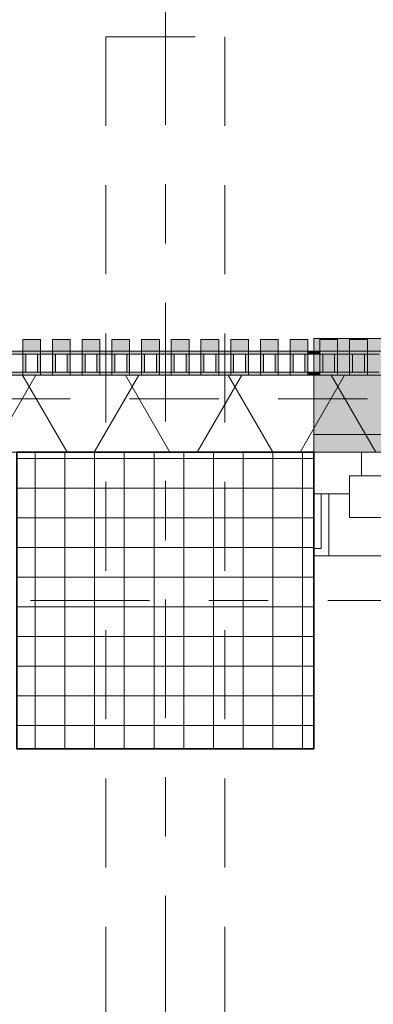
# Model space of a CAD drawing. Header units: metres. Extents: x -167 to 233, y -155 to 122.
# Tile 71 of 176: x 42.506 to 43.101, y 42.909 to 44.569. Entities that reach past the tile are written whole.
import ezdxf
from ezdxf.enums import TextEntityAlignment as Align

# ---------------------------------------------------------------- set-up
doc = ezdxf.new("R2010")
doc.units = ezdxf.units.M
doc.header["$MEASUREMENT"] = 0
for name, pattern in [('Achse', [0.4, 0.2, -0.1, 0, -0.1]), ('Raster', [0.4, 0.2, -0.1, 0, -0.1]), ('Strichlinie eng', [0.23, 0.15, -0.08]), ('Untersicht', [0.2, 0.15, -0.05])]:
    doc.linetypes.add(name, pattern=pattern)
for name, color, linetype in [('09 Schraffuren', 7, 'Continuous'), ('10 Stütze', 7, 'Continuous'), ('10 Wand außen', 7, 'Continuous'), ('20 Decke', 7, 'Continuous'), ('20 Träger', 7, 'Continuous'), ('50 Sanitäreinrichtung', 7, 'Continuous'), ('90 Achsraster', 7, 'Continuous'), ('94 Genehmigungsplanung Bemaßung', 7, 'Continuous')]:
    doc.layers.add(name, color=color, linetype=linetype)
doc.styles.add('ERSTELLTER_STIL_1', font='arial.ttf')
doc.styles.add('ERSTELLTER_STIL_2', font='arial.ttf')
doc.dimstyles.new('ERSTELLTER_STIL__1', dxfattribs={"dimtxt": 0.25, "dimasz": 0.19, "dimexe": 0.18, "dimexo": 0.1, "dimgap": 0, "dimtad": 1, "dimtih": 1, "dimtoh": 1, "dimzin": 0, "dimdsep": 46, "dimtxsty": 'ERSTELLTER_STIL_1', "dimblk": 'ARROWHEAD_6', "dimblk1": 'ARROWHEAD_6', "dimblk2": 'ARROWHEAD_6', "dimcen": 0.09, "dimclrd": 7, "dimclre": 7, "dimclrt": 7, "dimazin": 0, "dimtfac": 1, "dimtdec": 4, "dimtmove": 0, "dimatfit": 3, "dimfxl": 1, "dimtolj": 1, "dimtzin": 0, "dimarcsym": 0})
pattern_1 = [(0, (27236.132094, 33357.27905), (0, 0.075), [0, -0.075])]

# ---------------------------------------------------------------- blocks, each defined once
blk = doc.blocks.new('Rechteck Raster Kassetten Fassade - ACB')
at = {"layer": '50 Sanitäreinrichtung', "linetype": 'Continuous', "lineweight": 0, "true_color": 0x9e9e9e}
for points in [[(4.79, 0.17), (4.79, 0.19), (4.76, 0.19), (4.76, 0.17)], [(4.84, 0.17), (4.84, 0.19), (4.81, 0.19), (4.81, 0.17)], [(4.89, 0.17), (4.89, 0.19), (4.86, 0.19), (4.86, 0.17)], [(4.94, 0.17), (4.94, 0.19), (4.91, 0.19), (4.91, 0.17)], [(4.99, 0.17), (4.99, 0.19), (4.96, 0.19), (4.96, 0.17)], [(5.04, 0.17), (5.04, 0.19), (5.01, 0.19), (5.01, 0.17)], [(5.09, 0.17), (5.09, 0.19), (5.06, 0.19), (5.06, 0.17)], [(5.14, 0.17), (5.14, 0.19), (5.11, 0.19), (5.11, 0.17)], [(5.19, 0.17), (5.19, 0.19), (5.16, 0.19), (5.16, 0.17)], [(5.24, 0.17), (5.24, 0.19), (5.21, 0.19), (5.21, 0.17)], [(5.29, 0.17), (5.29, 0.19), (5.26, 0.19), (5.26, 0.17)], [(5.34, 0.17), (5.34, 0.19), (5.31, 0.19), (5.31, 0.17)], [(4.71, 0.13), (4.76, 0.13), (4.76, 0.135), (4.715, 0.135), (4.715, 0.165), (4.76, 0.165), (4.76, 0.17), (4.71, 0.17)], [(4.76, 0.13), (4.81, 0.13), (4.81, 0.135), (4.765, 0.135), (4.765, 0.165), (4.81, 0.165), (4.81, 0.17), (4.76, 0.17)], [(4.81, 0.13), (4.86, 0.13), (4.86, 0.135), (4.815, 0.135), (4.815, 0.165), (4.86, 0.165), (4.86, 0.17), (4.81, 0.17)], [(4.86, 0.13), (4.91, 0.13), (4.91, 0.135), (4.865, 0.135), (4.865, 0.165), (4.91, 0.165), (4.91, 0.17), (4.86, 0.17)], [(4.91, 0.13), (4.96, 0.13), (4.96, 0.135), (4.915, 0.135), (4.915, 0.165), (4.96, 0.165), (4.96, 0.17), (4.91, 0.17)], [(4.96, 0.13), (5.01, 0.13), (5.01, 0.135), (4.965, 0.135), (4.965, 0.165), (5.01, 0.165), (5.01, 0.17), (4.96, 0.17)], [(5.01, 0.13), (5.06, 0.13), (5.06, 0.135), (5.015, 0.135), (5.015, 0.165), (5.06, 0.165), (5.06, 0.17), (5.01, 0.17)], [(5.06, 0.13), (5.11, 0.13), (5.11, 0.135), (5.065, 0.135), (5.065, 0.165), (5.11, 0.165), (5.11, 0.17), (5.06, 0.17)], [(5.11, 0.13), (5.16, 0.13), (5.16, 0.135), (5.115, 0.135), (5.115, 0.165), (5.16, 0.165), (5.16, 0.17), (5.11, 0.17)], [(5.26, 0.17), (5.24, 0.17), (5.24, 0.165), (5.26, 0.165)], [(5.26, 0.13), (5.31, 0.13), (5.31, 0.135), (5.265, 0.135), (5.265, 0.165), (5.31, 0.165), (5.31, 0.17), (5.26, 0.17)], [(5.31, 0.13), (5.36, 0.13), (5.36, 0.135), (5.315, 0.135), (5.315, 0.165), (5.36, 0.165), (5.36, 0.17), (5.31, 0.17)], [(4.785, 0.165), (4.785, 0.135), (4.79, 0.135), (4.79, 0.165)], [(4.835, 0.165), (4.835, 0.135), (4.84, 0.135), (4.84, 0.165)], [(4.885, 0.165), (4.885, 0.135), (4.89, 0.135), (4.89, 0.165)], [(4.935, 0.165), (4.935, 0.135), (4.94, 0.135), (4.94, 0.165)], [(4.985, 0.165), (4.985, 0.135), (4.99, 0.135), (4.99, 0.165)], [(5.035, 0.165), (5.035, 0.135), (5.04, 0.135), (5.04, 0.165)], [(5.085, 0.165), (5.085, 0.135), (5.09, 0.135), (5.09, 0.165)], [(5.135, 0.165), (5.135, 0.135), (5.14, 0.135), (5.14, 0.165)], [(5.185, 0.165), (5.185, 0.135), (5.19, 0.135), (5.19, 0.165)], [(5.215, 0.165), (5.21, 0.165), (5.21, 0.135), (5.215, 0.135)], [(5.285, 0.165), (5.285, 0.135), (5.29, 0.135), (5.29, 0.165)], [(5.335, 0.165), (5.335, 0.135), (5.34, 0.135), (5.34, 0.165)], [(5.24, 0.135), (5.24, 0.13), (5.26, 0.13), (5.26, 0.135)]]:
    blk.add_hatch(color=253, dxfattribs=at).paths.add_polyline_path(points)
h = blk.add_hatch(color=253, dxfattribs=at)
h.paths.add_polyline_path([(5.24, 0.13), (5.24, 0.17), (5.16, 0.17), (5.16, 0.13)])
h.paths.add_polyline_path([(5.165, 0.165), (5.235, 0.165), (5.235, 0.135), (5.165, 0.135)], flags=0)
at = {"layer": '50 Sanitäreinrichtung', "linetype": 'Continuous', "lineweight": 18}
h = blk.add_hatch(dxfattribs=at)
h.set_pattern_fill('Dämmung__weich_0001', color=8, style=0, pattern_type=2)
h.set_pattern_definition([(60, (0, 0), (-0.1299038, 0.075), []), (120, (0, 0), (0.1299038, 0.075), [])])
h.paths.add_polyline_path([(0, 0), (20.25, 0), (20.38, 0.13), (0, 0.13)])
at = {"layer": '50 Sanitäreinrichtung', "color": 251, "linetype": 'Continuous', "lineweight": 18, "true_color": 0x5f5f5f}
for p, q in [((4.79, 0.19), (4.76, 0.19)), ((4.76, 0.19), (4.76, 0.17)), ((4.79, 0.19), (4.76, 0.19)), ((4.76, 0.19), (4.76, 0.17)), ((4.79, 0.19), (4.79, 0.17)), ((4.79, 0.19), (4.79, 0.17)), ((4.84, 0.19), (4.81, 0.19)), ((4.81, 0.19), (4.81, 0.17)), ((4.84, 0.19), (4.81, 0.19)), ((4.81, 0.19), (4.81, 0.17)), ((4.84, 0.19), (4.84, 0.17)), ((4.84, 0.19), (4.84, 0.17)), ((4.89, 0.19), (4.86, 0.19)), ((4.86, 0.19), (4.86, 0.17)), ((4.89, 0.19), (4.86, 0.19)), ((4.86, 0.19), (4.86, 0.17)), ((4.89, 0.19), (4.89, 0.17)), ((4.89, 0.19), (4.89, 0.17)), ((4.94, 0.19), (4.91, 0.19)), ((4.91, 0.19), (4.91, 0.17)), ((4.94, 0.19), (4.91, 0.19)), ((4.91, 0.19), (4.91, 0.17)), ((4.94, 0.19), (4.94, 0.17)), ((4.94, 0.19), (4.94, 0.17)), ((4.99, 0.19), (4.96, 0.19)), ((4.96, 0.19), (4.96, 0.17)), ((4.99, 0.19), (4.96, 0.19)), ((4.96, 0.19), (4.96, 0.17)), ((4.99, 0.19), (4.99, 0.17)), ((4.99, 0.19), (4.99, 0.17)), ((5.04, 0.19), (5.01, 0.19)), ((5.01, 0.19), (5.01, 0.17)), ((5.04, 0.19), (5.01, 0.19)), ((5.01, 0.19), (5.01, 0.17)), ((5.04, 0.19), (5.04, 0.17)), ((5.04, 0.19), (5.04, 0.17)), ((5.09, 0.19), (5.06, 0.19)), ((5.06, 0.19), (5.06, 0.17)), ((5.09, 0.19), (5.06, 0.19)), ((5.06, 0.19), (5.06, 0.17)), ((5.09, 0.19), (5.09, 0.17)), ((5.09, 0.19), (5.09, 0.17)), ((5.14, 0.19), (5.11, 0.19)), ((5.11, 0.19), (5.11, 0.17)), ((5.14, 0.19), (5.11, 0.19)), ((5.11, 0.19), (5.11, 0.17)), ((5.14, 0.19), (5.14, 0.17)), ((5.14, 0.19), (5.14, 0.17)), ((5.19, 0.19), (5.16, 0.19)), ((5.16, 0.19), (5.16, 0.17)), ((5.19, 0.19), (5.16, 0.19)), ((5.16, 0.19), (5.16, 0.17)), ((5.19, 0.19), (5.19, 0.17)), ((5.19, 0.19), (5.19, 0.17)), ((5.24, 0.19), (5.21, 0.19)), ((5.21, 0.19), (5.21, 0.17)), ((5.24, 0.19), (5.21, 0.19)), ((5.21, 0.19), (5.21, 0.17)), ((5.24, 0.19), (5.24, 0.17)), ((5.24, 0.19), (5.24, 0.17)), ((5.29, 0.19), (5.26, 0.19)), ((5.26, 0.19), (5.26, 0.17)), ((5.29, 0.19), (5.26, 0.19)), ((5.26, 0.19), (5.26, 0.17)), ((5.29, 0.19), (5.29, 0.17)), ((5.29, 0.19), (5.29, 0.17)), ((5.34, 0.19), (5.31, 0.19)), ((5.31, 0.19), (5.31, 0.17)), ((5.34, 0.19), (5.31, 0.19)), ((5.31, 0.19), (5.31, 0.17)), ((5.34, 0.19), (5.34, 0.17)), ((5.34, 0.19), (5.34, 0.17)), ((4.79, 0.17), (4.71, 0.17)), ((4.79, 0.17), (4.71, 0.17)), ((4.84, 0.17), (4.76, 0.17)), ((4.76, 0.17), (4.76, 0.165)), ((4.84, 0.17), (4.76, 0.17)), ((4.76, 0.17), (4.76, 0.165)), ((4.79, 0.17), (4.76, 0.17)), ((4.79, 0.17), (4.76, 0.17)), ((4.79, 0.17), (4.79, 0.165)), ((4.79, 0.17), (4.79, 0.165)), ((4.89, 0.17), (4.81, 0.17)), ((4.81, 0.17), (4.81, 0.165)), ((4.89, 0.17), (4.81, 0.17)), ((4.81, 0.17), (4.81, 0.165)), ((4.84, 0.17), (4.81, 0.17)), ((4.84, 0.17), (4.81, 0.17)), ((4.84, 0.17), (4.84, 0.165)), ((4.84, 0.17), (4.84, 0.165)), ((4.94, 0.17), (4.86, 0.17)), ((4.86, 0.17), (4.86, 0.165)), ((4.94, 0.17), (4.86, 0.17)), ((4.86, 0.17), (4.86, 0.165)), ((4.89, 0.17), (4.86, 0.17)), ((4.89, 0.17), (4.86, 0.17)), ((4.89, 0.17), (4.89, 0.165)), ((4.89, 0.17), (4.89, 0.165)), ((4.99, 0.17), (4.91, 0.17)), ((4.91, 0.17), (4.91, 0.165)), ((4.99, 0.17), (4.91, 0.17)), ((4.91, 0.17), (4.91, 0.165)), ((4.94, 0.17), (4.91, 0.17)), ((4.94, 0.17), (4.91, 0.17)), ((4.94, 0.17), (4.94, 0.165)), ((4.94, 0.17), (4.94, 0.165)), ((5.04, 0.17), (4.96, 0.17)), ((4.96, 0.17), (4.96, 0.165)), ((5.04, 0.17), (4.96, 0.17)), ((4.96, 0.17), (4.96, 0.165)), ((4.99, 0.17), (4.96, 0.17)), ((4.99, 0.17), (4.96, 0.17)), ((4.99, 0.17), (4.99, 0.165)), ((4.99, 0.17), (4.99, 0.165)), ((5.09, 0.17), (5.01, 0.17)), ((5.01, 0.17), (5.01, 0.165)), ((5.09, 0.17), (5.01, 0.17)), ((5.01, 0.17), (5.01, 0.165)), ((5.04, 0.17), (5.01, 0.17)), ((5.04, 0.17), (5.01, 0.17)), ((5.04, 0.17), (5.04, 0.165)), ((5.04, 0.17), (5.04, 0.165)), ((5.14, 0.17), (5.06, 0.17)), ((5.06, 0.17), (5.06, 0.165)), ((5.14, 0.17), (5.06, 0.17)), ((5.06, 0.17), (5.06, 0.165)), ((5.09, 0.17), (5.06, 0.17)), ((5.09, 0.17), (5.06, 0.17)), ((5.09, 0.17), (5.09, 0.165)), ((5.09, 0.17), (5.09, 0.165)), ((5.19, 0.17), (5.11, 0.17)), ((5.11, 0.17), (5.11, 0.165)), ((5.19, 0.17), (5.11, 0.17)), ((5.11, 0.17), (5.11, 0.165)), ((5.14, 0.17), (5.11, 0.17)), ((5.14, 0.17), (5.11, 0.17)), ((5.14, 0.17), (5.14, 0.165)), ((5.14, 0.17), (5.14, 0.165)), ((5.24, 0.17), (5.16, 0.17)), ((5.16, 0.17), (5.16, 0.165)), ((5.24, 0.17), (5.16, 0.17)), ((5.16, 0.17), (5.16, 0.165)), ((5.19, 0.17), (5.16, 0.17)), ((5.19, 0.17), (5.16, 0.17)), ((5.19, 0.17), (5.19, 0.165)), ((5.19, 0.17), (5.19, 0.165)), ((5.29, 0.17), (5.21, 0.17)), ((5.21, 0.17), (5.21, 0.165)), ((5.29, 0.17), (5.21, 0.17)), ((5.21, 0.17), (5.21, 0.165)), ((5.24, 0.17), (5.21, 0.17)), ((5.24, 0.17), (5.21, 0.17)), ((5.24, 0.17), (5.24, 0.165)), ((5.24, 0.17), (5.24, 0.165)), ((5.34, 0.17), (5.26, 0.17)), ((5.26, 0.17), (5.26, 0.165)), ((5.34, 0.17), (5.26, 0.17)), ((5.26, 0.17), (5.26, 0.165)), ((5.29, 0.17), (5.26, 0.17)), ((5.29, 0.17), (5.26, 0.17)), ((5.29, 0.17), (5.29, 0.165)), ((5.29, 0.17), (5.29, 0.165)), ((5.39, 0.17), (5.31, 0.17)), ((5.31, 0.17), (5.31, 0.165)), ((5.39, 0.17), (5.31, 0.17)), ((5.31, 0.17), (5.31, 0.165)), ((5.34, 0.17), (5.31, 0.17)), ((5.34, 0.17), (5.31, 0.17)), ((5.34, 0.17), (5.34, 0.165)), ((5.34, 0.17), (5.34, 0.165)), ((4.76, 0.165), (4.74, 0.165)), ((4.76, 0.165), (4.74, 0.165)), ((4.765, 0.165), (4.76, 0.165)), ((4.76, 0.165), (4.76, 0.135)), ((4.765, 0.165), (4.76, 0.165)), ((4.76, 0.165), (4.76, 0.135)), ((4.785, 0.165), (4.765, 0.165)), ((4.765, 0.165), (4.765, 0.135)), ((4.785, 0.165), (4.765, 0.165)), ((4.785, 0.165), (4.765, 0.165)), ((4.765, 0.165), (4.765, 0.135)), ((4.785, 0.165), (4.765, 0.165)), ((4.785, 0.165), (4.785, 0.135)), ((4.79, 0.165), (4.785, 0.165)), ((4.785, 0.165), (4.785, 0.135)), ((4.79, 0.165), (4.785, 0.165)), ((4.79, 0.165), (4.79, 0.135)), ((4.81, 0.165), (4.79, 0.165)), ((4.79, 0.165), (4.79, 0.135)), ((4.81, 0.165), (4.79, 0.165)), ((4.815, 0.165), (4.81, 0.165)), ((4.81, 0.165), (4.81, 0.135)), ((4.815, 0.165), (4.81, 0.165)), ((4.81, 0.165), (4.81, 0.135)), ((4.835, 0.165), (4.815, 0.165)), ((4.815, 0.165), (4.815, 0.135)), ((4.835, 0.165), (4.815, 0.165)), ((4.835, 0.165), (4.815, 0.165)), ((4.815, 0.165), (4.815, 0.135)), ((4.835, 0.165), (4.815, 0.165)), ((4.835, 0.165), (4.835, 0.135)), ((4.84, 0.165), (4.835, 0.165)), ((4.835, 0.165), (4.835, 0.135)), ((4.84, 0.165), (4.835, 0.165)), ((4.84, 0.165), (4.84, 0.135)), ((4.86, 0.165), (4.84, 0.165)), ((4.84, 0.165), (4.84, 0.135)), ((4.86, 0.165), (4.84, 0.165)), ((4.865, 0.165), (4.86, 0.165)), ((4.86, 0.165), (4.86, 0.135)), ((4.865, 0.165), (4.86, 0.165)), ((4.86, 0.165), (4.86, 0.135)), ((4.885, 0.165), (4.865, 0.165)), ((4.865, 0.165), (4.865, 0.135)), ((4.885, 0.165), (4.865, 0.165)), ((4.885, 0.165), (4.865, 0.165)), ((4.865, 0.165), (4.865, 0.135)), ((4.885, 0.165), (4.865, 0.165)), ((4.885, 0.165), (4.885, 0.135)), ((4.89, 0.165), (4.885, 0.165)), ((4.885, 0.165), (4.885, 0.135)), ((4.89, 0.165), (4.885, 0.165)), ((4.89, 0.165), (4.89, 0.135)), ((4.91, 0.165), (4.89, 0.165)), ((4.89, 0.165), (4.89, 0.135)), ((4.91, 0.165), (4.89, 0.165)), ((4.915, 0.165), (4.91, 0.165)), ((4.91, 0.165), (4.91, 0.135)), ((4.915, 0.165), (4.91, 0.165)), ((4.91, 0.165), (4.91, 0.135)), ((4.935, 0.165), (4.915, 0.165)), ((4.915, 0.165), (4.915, 0.135)), ((4.935, 0.165), (4.915, 0.165)), ((4.935, 0.165), (4.915, 0.165)), ((4.915, 0.165), (4.915, 0.135)), ((4.935, 0.165), (4.915, 0.165)), ((4.935, 0.165), (4.935, 0.135)), ((4.94, 0.165), (4.935, 0.165)), ((4.935, 0.165), (4.935, 0.135)), ((4.94, 0.165), (4.935, 0.165)), ((4.94, 0.165), (4.94, 0.135)), ((4.96, 0.165), (4.94, 0.165)), ((4.94, 0.165), (4.94, 0.135)), ((4.96, 0.165), (4.94, 0.165)), ((4.965, 0.165), (4.96, 0.165)), ((4.96, 0.165), (4.96, 0.135)), ((4.965, 0.165), (4.96, 0.165)), ((4.96, 0.165), (4.96, 0.135)), ((4.985, 0.165), (4.965, 0.165)), ((4.965, 0.165), (4.965, 0.135)), ((4.985, 0.165), (4.965, 0.165)), ((4.985, 0.165), (4.965, 0.165)), ((4.965, 0.165), (4.965, 0.135)), ((4.985, 0.165), (4.965, 0.165)), ((4.985, 0.165), (4.985, 0.135)), ((4.99, 0.165), (4.985, 0.165)), ((4.985, 0.165), (4.985, 0.135)), ((4.99, 0.165), (4.985, 0.165)), ((4.99, 0.165), (4.99, 0.135)), ((5.01, 0.165), (4.99, 0.165)), ((4.99, 0.165), (4.99, 0.135)), ((5.01, 0.165), (4.99, 0.165)), ((5.015, 0.165), (5.01, 0.165)), ((5.01, 0.165), (5.01, 0.135)), ((5.015, 0.165), (5.01, 0.165)), ((5.01, 0.165), (5.01, 0.135)), ((5.035, 0.165), (5.015, 0.165)), ((5.015, 0.165), (5.015, 0.135)), ((5.035, 0.165), (5.015, 0.165)), ((5.035, 0.165), (5.015, 0.165)), ((5.015, 0.165), (5.015, 0.135)), ((5.035, 0.165), (5.015, 0.165)), ((5.035, 0.165), (5.035, 0.135)), ((5.04, 0.165), (5.035, 0.165)), ((5.035, 0.165), (5.035, 0.135)), ((5.04, 0.165), (5.035, 0.165)), ((5.04, 0.165), (5.04, 0.135)), ((5.06, 0.165), (5.04, 0.165)), ((5.04, 0.165), (5.04, 0.135)), ((5.06, 0.165), (5.04, 0.165)), ((5.065, 0.165), (5.06, 0.165)), ((5.06, 0.165), (5.06, 0.135)), ((5.065, 0.165), (5.06, 0.165)), ((5.06, 0.165), (5.06, 0.135)), ((5.085, 0.165), (5.065, 0.165)), ((5.065, 0.165), (5.065, 0.135)), ((5.085, 0.165), (5.065, 0.165)), ((5.085, 0.165), (5.065, 0.165)), ((5.065, 0.165), (5.065, 0.135)), ((5.085, 0.165), (5.065, 0.165)), ((5.085, 0.165), (5.085, 0.135)), ((5.09, 0.165), (5.085, 0.165)), ((5.085, 0.165), (5.085, 0.135)), ((5.09, 0.165), (5.085, 0.165)), ((5.09, 0.165), (5.09, 0.135)), ((5.11, 0.165), (5.09, 0.165)), ((5.09, 0.165), (5.09, 0.135)), ((5.11, 0.165), (5.09, 0.165)), ((5.115, 0.165), (5.11, 0.165)), ((5.11, 0.165), (5.11, 0.135)), ((5.115, 0.165), (5.11, 0.165)), ((5.11, 0.165), (5.11, 0.135)), ((5.135, 0.165), (5.115, 0.165)), ((5.115, 0.165), (5.115, 0.135)), ((5.135, 0.165), (5.115, 0.165)), ((5.135, 0.165), (5.115, 0.165)), ((5.115, 0.165), (5.115, 0.135)), ((5.135, 0.165), (5.115, 0.165)), ((5.135, 0.165), (5.135, 0.135)), ((5.14, 0.165), (5.135, 0.165)), ((5.135, 0.165), (5.135, 0.135)), ((5.14, 0.165), (5.135, 0.165)), ((5.14, 0.165), (5.14, 0.135)), ((5.16, 0.165), (5.14, 0.165)), ((5.14, 0.165), (5.14, 0.135)), ((5.16, 0.165), (5.14, 0.165)), ((5.165, 0.165), (5.16, 0.165)), ((5.16, 0.165), (5.16, 0.135)), ((5.165, 0.165), (5.16, 0.165)), ((5.16, 0.165), (5.16, 0.135)), ((5.185, 0.165), (5.165, 0.165)), ((5.165, 0.165), (5.165, 0.135)), ((5.185, 0.165), (5.165, 0.165)), ((5.185, 0.165), (5.165, 0.165)), ((5.165, 0.165), (5.165, 0.135)), ((5.185, 0.165), (5.165, 0.165)), ((5.185, 0.165), (5.185, 0.135)), ((5.19, 0.165), (5.185, 0.165)), ((5.185, 0.165), (5.185, 0.135)), ((5.19, 0.165), (5.185, 0.165)), ((5.19, 0.165), (5.19, 0.135)), ((5.21, 0.165), (5.19, 0.165)), ((5.19, 0.165), (5.19, 0.135)), ((5.21, 0.165), (5.19, 0.165)), ((5.21, 0.165), (5.21, 0.135)), ((5.215, 0.165), (5.21, 0.165)), ((5.21, 0.165), (5.21, 0.135)), ((5.215, 0.165), (5.21, 0.165)), ((5.215, 0.165), (5.215, 0.135)), ((5.235, 0.165), (5.215, 0.165)), ((5.235, 0.165), (5.215, 0.165)), ((5.215, 0.165), (5.215, 0.135)), ((5.235, 0.165), (5.215, 0.165)), ((5.235, 0.165), (5.215, 0.165)), ((5.24, 0.165), (5.235, 0.165)), ((5.235, 0.165), (5.235, 0.135)), ((5.24, 0.165), (5.235, 0.165)), ((5.235, 0.165), (5.235, 0.135)), ((5.26, 0.165), (5.24, 0.165)), ((5.24, 0.165), (5.24, 0.135)), ((5.26, 0.165), (5.24, 0.165)), ((5.24, 0.165), (5.24, 0.135)), ((5.265, 0.165), (5.26, 0.165)), ((5.26, 0.165), (5.26, 0.135)), ((5.265, 0.165), (5.26, 0.165)), ((5.26, 0.165), (5.26, 0.135)), ((5.285, 0.165), (5.265, 0.165)), ((5.265, 0.165), (5.265, 0.135)), ((5.285, 0.165), (5.265, 0.165)), ((5.285, 0.165), (5.265, 0.165)), ((5.265, 0.165), (5.265, 0.135)), ((5.285, 0.165), (5.265, 0.165)), ((5.285, 0.165), (5.285, 0.135)), ((5.29, 0.165), (5.285, 0.165)), ((5.285, 0.165), (5.285, 0.135)), ((5.29, 0.165), (5.285, 0.165)), ((5.29, 0.165), (5.29, 0.135)), ((5.31, 0.165), (5.29, 0.165)), ((5.29, 0.165), (5.29, 0.135)), ((5.31, 0.165), (5.29, 0.165)), ((5.315, 0.165), (5.31, 0.165)), ((5.31, 0.165), (5.31, 0.135)), ((5.315, 0.165), (5.31, 0.165)), ((5.31, 0.165), (5.31, 0.135)), ((5.335, 0.165), (5.315, 0.165)), ((5.315, 0.165), (5.315, 0.135)), ((5.335, 0.165), (5.315, 0.165)), ((5.335, 0.165), (5.315, 0.165)), ((5.315, 0.165), (5.315, 0.135)), ((5.335, 0.165), (5.315, 0.165)), ((5.335, 0.165), (5.335, 0.135)), ((5.34, 0.165), (5.335, 0.165)), ((5.335, 0.165), (5.335, 0.135)), ((5.34, 0.165), (5.335, 0.165)), ((5.34, 0.165), (5.34, 0.135)), ((5.36, 0.165), (5.34, 0.165)), ((5.34, 0.165), (5.34, 0.135)), ((5.36, 0.165), (5.34, 0.165)), ((4.76, 0.135), (4.74, 0.135)), ((4.76, 0.135), (4.74, 0.135)), ((4.765, 0.135), (4.76, 0.135)), ((4.76, 0.135), (4.76, 0.13)), ((4.765, 0.135), (4.76, 0.135)), ((4.76, 0.135), (4.76, 0.13)), ((4.785, 0.135), (4.765, 0.135)), ((4.785, 0.135), (4.765, 0.135)), ((4.785, 0.135), (4.765, 0.135)), ((4.785, 0.135), (4.765, 0.135)), ((4.79, 0.135), (4.785, 0.135)), ((4.79, 0.135), (4.785, 0.135)), ((4.79, 0.135), (4.79, 0.13)), ((4.81, 0.135), (4.79, 0.135)), ((4.79, 0.135), (4.79, 0.13)), ((4.81, 0.135), (4.79, 0.135)), ((4.815, 0.135), (4.81, 0.135)), ((4.81, 0.135), (4.81, 0.13)), ((4.815, 0.135), (4.81, 0.135)), ((4.81, 0.135), (4.81, 0.13)), ((4.835, 0.135), (4.815, 0.135)), ((4.835, 0.135), (4.815, 0.135)), ((4.835, 0.135), (4.815, 0.135)), ((4.835, 0.135), (4.815, 0.135)), ((4.84, 0.135), (4.835, 0.135)), ((4.84, 0.135), (4.835, 0.135)), ((4.84, 0.135), (4.84, 0.13)), ((4.86, 0.135), (4.84, 0.135)), ((4.84, 0.135), (4.84, 0.13)), ((4.86, 0.135), (4.84, 0.135)), ((4.865, 0.135), (4.86, 0.135)), ((4.86, 0.135), (4.86, 0.13)), ((4.865, 0.135), (4.86, 0.135)), ((4.86, 0.135), (4.86, 0.13)), ((4.885, 0.135), (4.865, 0.135)), ((4.885, 0.135), (4.865, 0.135)), ((4.885, 0.135), (4.865, 0.135)), ((4.885, 0.135), (4.865, 0.135)), ((4.89, 0.135), (4.885, 0.135)), ((4.89, 0.135), (4.885, 0.135)), ((4.89, 0.135), (4.89, 0.13)), ((4.91, 0.135), (4.89, 0.135)), ((4.89, 0.135), (4.89, 0.13)), ((4.91, 0.135), (4.89, 0.135)), ((4.915, 0.135), (4.91, 0.135)), ((4.91, 0.135), (4.91, 0.13)), ((4.915, 0.135), (4.91, 0.135)), ((4.91, 0.135), (4.91, 0.13)), ((4.935, 0.135), (4.915, 0.135)), ((4.935, 0.135), (4.915, 0.135)), ((4.935, 0.135), (4.915, 0.135)), ((4.935, 0.135), (4.915, 0.135)), ((4.94, 0.135), (4.935, 0.135)), ((4.94, 0.135), (4.935, 0.135)), ((4.94, 0.135), (4.94, 0.13)), ((4.96, 0.135), (4.94, 0.135)), ((4.94, 0.135), (4.94, 0.13)), ((4.96, 0.135), (4.94, 0.135)), ((4.965, 0.135), (4.96, 0.135)), ((4.96, 0.135), (4.96, 0.13)), ((4.965, 0.135), (4.96, 0.135)), ((4.96, 0.135), (4.96, 0.13)), ((4.985, 0.135), (4.965, 0.135)), ((4.985, 0.135), (4.965, 0.135)), ((4.985, 0.135), (4.965, 0.135)), ((4.985, 0.135), (4.965, 0.135)), ((4.99, 0.135), (4.985, 0.135)), ((4.99, 0.135), (4.985, 0.135)), ((4.99, 0.135), (4.99, 0.13)), ((5.01, 0.135), (4.99, 0.135)), ((4.99, 0.135), (4.99, 0.13)), ((5.01, 0.135), (4.99, 0.135)), ((5.015, 0.135), (5.01, 0.135)), ((5.01, 0.135), (5.01, 0.13)), ((5.015, 0.135), (5.01, 0.135)), ((5.01, 0.135), (5.01, 0.13)), ((5.035, 0.135), (5.015, 0.135)), ((5.035, 0.135), (5.015, 0.135)), ((5.035, 0.135), (5.015, 0.135)), ((5.035, 0.135), (5.015, 0.135)), ((5.04, 0.135), (5.035, 0.135)), ((5.04, 0.135), (5.035, 0.135)), ((5.04, 0.135), (5.04, 0.13)), ((5.06, 0.135), (5.04, 0.135)), ((5.04, 0.135), (5.04, 0.13)), ((5.06, 0.135), (5.04, 0.135)), ((5.065, 0.135), (5.06, 0.135)), ((5.06, 0.135), (5.06, 0.13)), ((5.065, 0.135), (5.06, 0.135)), ((5.06, 0.135), (5.06, 0.13)), ((5.085, 0.135), (5.065, 0.135)), ((5.085, 0.135), (5.065, 0.135)), ((5.085, 0.135), (5.065, 0.135)), ((5.085, 0.135), (5.065, 0.135)), ((5.09, 0.135), (5.085, 0.135)), ((5.09, 0.135), (5.085, 0.135)), ((5.09, 0.135), (5.09, 0.13)), ((5.11, 0.135), (5.09, 0.135)), ((5.09, 0.135), (5.09, 0.13)), ((5.11, 0.135), (5.09, 0.135)), ((5.115, 0.135), (5.11, 0.135)), ((5.11, 0.135), (5.11, 0.13)), ((5.115, 0.135), (5.11, 0.135)), ((5.11, 0.135), (5.11, 0.13)), ((5.135, 0.135), (5.115, 0.135)), ((5.135, 0.135), (5.115, 0.135)), ((5.135, 0.135), (5.115, 0.135)), ((5.135, 0.135), (5.115, 0.135)), ((5.14, 0.135), (5.135, 0.135)), ((5.14, 0.135), (5.135, 0.135)), ((5.14, 0.135), (5.14, 0.13)), ((5.16, 0.135), (5.14, 0.135)), ((5.14, 0.135), (5.14, 0.13)), ((5.16, 0.135), (5.14, 0.135)), ((5.165, 0.135), (5.16, 0.135)), ((5.16, 0.135), (5.16, 0.13)), ((5.165, 0.135), (5.16, 0.135)), ((5.16, 0.135), (5.16, 0.13)), ((5.185, 0.135), (5.165, 0.135)), ((5.185, 0.135), (5.165, 0.135)), ((5.185, 0.135), (5.165, 0.135)), ((5.185, 0.135), (5.165, 0.135)), ((5.19, 0.135), (5.185, 0.135)), ((5.19, 0.135), (5.185, 0.135)), ((5.19, 0.135), (5.19, 0.13)), ((5.21, 0.135), (5.19, 0.135)), ((5.19, 0.135), (5.19, 0.13)), ((5.21, 0.135), (5.19, 0.135)), ((5.21, 0.135), (5.21, 0.13)), ((5.215, 0.135), (5.21, 0.135)), ((5.21, 0.135), (5.21, 0.13)), ((5.215, 0.135), (5.21, 0.135)), ((5.235, 0.135), (5.215, 0.135)), ((5.235, 0.135), (5.215, 0.135)), ((5.235, 0.135), (5.215, 0.135)), ((5.235, 0.135), (5.215, 0.135)), ((5.24, 0.135), (5.235, 0.135)), ((5.24, 0.135), (5.235, 0.135)), ((5.26, 0.135), (5.24, 0.135)), ((5.24, 0.135), (5.24, 0.13)), ((5.26, 0.135), (5.24, 0.135)), ((5.24, 0.135), (5.24, 0.13)), ((5.265, 0.135), (5.26, 0.135)), ((5.26, 0.135), (5.26, 0.13)), ((5.265, 0.135), (5.26, 0.135)), ((5.26, 0.135), (5.26, 0.13)), ((5.285, 0.135), (5.265, 0.135)), ((5.285, 0.135), (5.265, 0.135)), ((5.285, 0.135), (5.265, 0.135)), ((5.285, 0.135), (5.265, 0.135)), ((5.29, 0.135), (5.285, 0.135)), ((5.29, 0.135), (5.285, 0.135)), ((5.29, 0.135), (5.29, 0.13)), ((5.31, 0.135), (5.29, 0.135)), ((5.29, 0.135), (5.29, 0.13)), ((5.31, 0.135), (5.29, 0.135)), ((5.315, 0.135), (5.31, 0.135)), ((5.31, 0.135), (5.31, 0.13)), ((5.315, 0.135), (5.31, 0.135)), ((5.31, 0.135), (5.31, 0.13)), ((5.335, 0.135), (5.315, 0.135)), ((5.335, 0.135), (5.315, 0.135)), ((5.335, 0.135), (5.315, 0.135)), ((5.335, 0.135), (5.315, 0.135)), ((5.34, 0.135), (5.335, 0.135)), ((5.34, 0.135), (5.335, 0.135)), ((5.34, 0.135), (5.34, 0.13)), ((5.36, 0.135), (5.34, 0.135)), ((5.34, 0.135), (5.34, 0.13)), ((5.36, 0.135), (5.34, 0.135)), ((20.38, 0.13), (0, 0.13)), ((4.79, 0.13), (4.71, 0.13)), ((4.79, 0.13), (4.71, 0.13)), ((4.84, 0.13), (4.76, 0.13)), ((4.84, 0.13), (4.76, 0.13)), ((4.89, 0.13), (4.81, 0.13)), ((4.89, 0.13), (4.81, 0.13)), ((4.94, 0.13), (4.86, 0.13)), ((4.94, 0.13), (4.86, 0.13)), ((4.99, 0.13), (4.91, 0.13)), ((4.99, 0.13), (4.91, 0.13)), ((5.04, 0.13), (4.96, 0.13)), ((5.04, 0.13), (4.96, 0.13)), ((5.09, 0.13), (5.01, 0.13)), ((5.09, 0.13), (5.01, 0.13)), ((5.14, 0.13), (5.06, 0.13)), ((5.14, 0.13), (5.06, 0.13)), ((5.19, 0.13), (5.11, 0.13)), ((5.19, 0.13), (5.11, 0.13)), ((5.24, 0.13), (5.16, 0.13)), ((5.24, 0.13), (5.16, 0.13)), ((5.29, 0.13), (5.21, 0.13)), ((5.29, 0.13), (5.21, 0.13)), ((5.34, 0.13), (5.26, 0.13)), ((5.34, 0.13), (5.26, 0.13)), ((5.39, 0.13), (5.31, 0.13)), ((5.39, 0.13), (5.31, 0.13)), ((0, 0), (20.25, 0))]:
    blk.add_line(p, q, dxfattribs=at)
at = {"layer": '50 Sanitäreinrichtung', "color": 251, "linetype": 'Strichlinie eng', "lineweight": 18, "true_color": 0x5f5f5f}
blk.add_line((20.34, 0.09), (0, 0.09), dxfattribs=at)
blk = doc.blocks.new('4-Flügelfenster 27_2')
at = {"layer": '10 Wand außen', "color": 7, "linetype": 'Continuous', "lineweight": 13}
for p, q in [((-2.225, 0.105), (2.225, 0.105)), ((2.25, 0.105), (2.225, 0.105)), ((2.225, 0), (2.225, 0.105)), ((2.25, -0.045), (2.25, 0)), ((2.25, -0.045), (2.25, 0)), ((2.25, -0.0575), (2.25, -0.045)), ((2.25, -0.0575), (2.25, -0.045)), ((2.25, -0.07), (2.25, -0.0575)), ((2.25, -0.07), (2.25, -0.0575)), ((2.25, -0.1), (2.25, -0.07)), ((-2.25, -0.1), (2.25, -0.1))]:
    blk.add_line(p, q, dxfattribs=at)
at = {"layer": '10 Wand außen', "color": 7, "linetype": 'Continuous', "lineweight": 18}
for p, q in [((2.11, 0.04), (2.19, 0.04)), ((2.19, 0.04), (2.19, -0.03)), ((2.19, -0.03), (2.19, 0)), ((2.19, 0), (2.25, 0)), ((2.19, -0.03), (2.11, -0.03)), ((2.17, -0.07), (2.17, -0.03)), ((2.17, -0.03), (2.19, -0.03)), ((2.17, -0.07), (-2.17, -0.07)), ((2.25, -0.07), (2.17, -0.07))]:
    blk.add_line(p, q, dxfattribs=at)
at = {"layer": '10 Wand außen', "color": 7, "linetype": 'Strichlinie eng', "lineweight": 13}
blk.add_line((-2.25, -0.07), (2.25, -0.07), dxfattribs=at)
blk = doc.blocks.new('Standard-Rastermarker_137')
at = {"layer": '90 Achsraster', "color": 14, "linetype": 'Raster', "lineweight": 18, "true_color": 0xa80000}
blk.add_line((1, 0), (24.7309, 0), dxfattribs=at)
at = {"layer": '90 Achsraster', "color": 14, "lineweight": 18, "true_color": 0xa80000, "style": 'ERSTELLTER_STIL_2'}
for tag, p in [('AC_MarkerText_1_0', (-0.5686, -0.0686)), ('AC_MarkerText_1_1', (25.8623, -0.0686))]:
    blk.add_attdef(tag, text='', height=0.3, rotation=90, dxfattribs=at).set_placement(p, align=Align.TOP_CENTER)
blk = doc.blocks.new('Standard-Rastermarker_139')
at = {"layer": '90 Achsraster', "color": 14, "linetype": 'Raster', "lineweight": 18, "true_color": 0xa80000}
blk.add_line((1, 0), (45.4427, 0), dxfattribs=at)
at = {"layer": '90 Achsraster', "color": 14, "lineweight": 18, "true_color": 0xa80000, "style": 'ERSTELLTER_STIL_2'}
for tag, p in [('AC_MarkerText_1_0', (-0.35, 0.15)), ('AC_MarkerText_1_1', (46.7927, 0.15))]:
    blk.add_attdef(tag, text='', height=0.3, dxfattribs=at).set_placement(p, align=Align.TOP_CENTER)
blk = doc.blocks.new('*D233', base_point=(27236.1321, 33357.279))
at = {"layer": '94 Genehmigungsplanung Bemaßung', "color": 7, "linetype": 'Continuous', "lineweight": 13}
for p, q in [((17.3411, 46.9622), (17.3411, 47.3372)), ((58.1625, 46.9622), (58.1625, 47.3372)), ((17.4411, 47.2497), (17.2411, 47.0497)), ((58.0625, 47.0497), (58.2625, 47.2497)), ((17.1911, 47.1497), (17.3411, 47.1497)), ((17.3411, 47.1497), (58.1625, 47.1497)), ((58.1625, 47.1497), (58.3125, 47.1497))]:
    blk.add_line(p, q, dxfattribs=at)
at = {"layer": '94 Genehmigungsplanung Bemaßung', "color": 7, "lineweight": 13, "insert": (37.3228, 47.1997), "char_height": 0.25, "attachment_point": 7, "style": 'ERSTELLTER_STIL_1'}
blk.add_mtext('\\A1;{\\pql;\\fArial|b0|i0|c0|p0;\\W1.000000;40,82}', dxfattribs=at)
blk = doc.blocks.new('ARROWHEAD_6')
at = {"color": 0, "linetype": 'Continuous', "lineweight": 0}
for p, q in [((-0.5, -0.5), (0.5, 0.5)), ((0, 0), (-1, 0))]:
    blk.add_line(p, q, dxfattribs=at)
blk = doc.blocks.new('*D257', base_point=(27236.1321, 33357.279))
at = {"layer": '94 Genehmigungsplanung Bemaßung', "color": 7, "linetype": 'Continuous', "lineweight": 13}
for p, q in [((17.5011, 45.656), (17.5011, 46.031)), ((58.0025, 45.656), (58.0025, 46.031)), ((17.6011, 45.9435), (17.4011, 45.7435)), ((57.9025, 45.7435), (58.1025, 45.9435)), ((17.5011, 45.8435), (58.0025, 45.8435))]:
    blk.add_line(p, q, dxfattribs=at)
at = {"layer": '94 Genehmigungsplanung Bemaßung', "color": 7, "lineweight": 13, "char_height": 0.25, "attachment_point": 7, "style": 'ERSTELLTER_STIL_1'}
for s, insert in [('\\A1;{\\pql;\\fArial|b0|i0|c0|p0;\\W1.000000;40,50}', (37.1321, 45.8935)), ('\\A1;{\\pql;\\fArial|b0|i0|c0|p0;\\W1.000000;16}', (57.5211, 45.8935))]:
    blk.add_mtext(s, dxfattribs=dict(at, insert=insert))

msp = doc.modelspace()

# ---------------------------------------------------------------- hatches: boundary and pattern name
at = {"layer": '09 Schraffuren', "linetype": 'Continuous', "lineweight": 18}
msp.add_hatch(color=255, dxfattribs=at).paths.add_polyline_path([(43.0011, 43.8397), (47.5011, 43.8397), (47.5011, 44.0314), (43.0011, 44.0314)])
at = {"layer": '10 Stütze', "linetype": 'Continuous', "lineweight": 18}
h = msp.add_hatch(dxfattribs=at)
h.set_pattern_fill('Beton__Fertigteil_Träger_1D', color=8, style=0, pattern_type=2)
h.set_pattern_definition([(0, (27236.132094, 33357.27905), (0, 0.05), []), (90, (27236.132094, 33357.27905), (-0.05, 0), [])])
h.paths.add_polyline_path([(42.5011, 43.8397), (42.5011, 43.3397), (43.0011, 43.3397), (43.0011, 43.8397)])
at = {"layer": '10 Wand außen', "linetype": 'Continuous', "lineweight": 13, "true_color": 0x000100}
h = msp.add_hatch(dxfattribs=at)
h.set_pattern_fill('Gipskarton_0001', color=98, style=0, pattern_type=2)
h.set_pattern_definition(pattern_1)
h.paths.add_polyline_path([(43.0011, 43.6772), (43.0136, 43.6772), (43.0136, 43.7697), (43.0011, 43.7697), (43.0011, 43.6897)])
h = msp.add_hatch(dxfattribs=at)
h.set_pattern_fill('Gipskarton_0001', color=98, style=0, pattern_type=2)
h.set_pattern_definition(pattern_1)
h.paths.add_polyline_path([(43.0011, 43.6647), (43.0261, 43.6647), (43.0261, 43.7697), (43.0136, 43.7697), (43.0136, 43.6772), (43.0011, 43.6772)])

# ---------------------------------------------------------------- linework, layer by layer
at = {"layer": '09 Schraffuren', "color": 7, "linetype": 'Continuous', "lineweight": 13, "flags": 128}
msp.add_lwpolyline([(43.0011, 43.8397), (47.5011, 43.8397), (47.5011, 44.0314), (43.0011, 44.0314)], close=True, dxfattribs=at)
at = {"layer": '10 Stütze', "color": 7, "linetype": 'Continuous', "lineweight": 35, "flags": 128}
msp.add_lwpolyline([(42.5011, 43.8397), (42.5011, 43.3397), (43.0011, 43.3397), (43.0011, 43.8397)], close=True, dxfattribs=at)
at = {"layer": '10 Wand außen', "color": 7, "linetype": 'Continuous', "lineweight": 13}
for p, q in [((43.0011, 43.8397), (43.0011, 43.8272)), ((43.0011, 43.8272), (43.0011, 43.8147)), ((43.0011, 43.8147), (43.0011, 43.7697)), ((43.0011, 43.7697), (43.0136, 43.7697)), ((43.0011, 43.6897), (43.0011, 43.7697)), ((43.0136, 43.7697), (43.0261, 43.7697)), ((43.0136, 43.6772), (43.0136, 43.7697)), ((43.0261, 43.7697), (43.0261, 43.6647)), ((43.0011, 43.6772), (43.0136, 43.6772)), ((43.0011, 43.6647), (43.0261, 43.6647))]:
    msp.add_line(p, q, dxfattribs=at)
at = {"layer": '20 Decke', "color": 7, "linetype": 'Continuous', "lineweight": 13, "flags": 128}
msp.add_lwpolyline([(38.1011, 43.8397), (38.1011, 28.3397), (38.2411, 28.3397), (42.5011, 28.3397), (42.5011, 28.8397), (43.0011, 28.8397), (43.0011, 28.3397), (47.5011, 28.3397), (47.5011, 28.8397), (48.0011, 28.8397), (48.0011, 28.4722), (52.5025, 28.4722), (52.5025, 28.8397), (53.0025, 28.8397), (53.0025, 28.3397), (57.5025, 28.3397), (57.5025, 28.8397), (58.0025, 28.8397), (58.0025, 43.8397), (47.5011, 43.8397), (43.0011, 43.8397), (43.0011, 43.3397), (42.5011, 43.3397), (42.5011, 43.8397)], close=True, dxfattribs=at)
at = {"layer": '20 Träger', "color": 7, "linetype": 'Untersicht', "lineweight": 18}
for p, q in [((42.6511, 44.5397), (42.8511, 44.5397)), ((42.6511, 27.6397), (42.6511, 44.5397)), ((42.8511, 27.6397), (42.8511, 44.5397))]:
    msp.add_line(p, q, dxfattribs=at)
at = {"layer": '20 Träger', "color": 7, "linetype": 'Achse', "lineweight": 13}
msp.add_line((42.6511, 43.8397), (42.8511, 43.8397), dxfattribs=at)

# ---------------------------------------------------------------- block references
at = {"layer": '10 Wand außen', "color": 7, "linetype": 'Continuous', "lineweight": 18, "rotation": 179.9999993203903}
msp.add_blockref('4-Flügelfenster 27_2', (45.2511, 43.7697), dxfattribs=at)
at = {"layer": '50 Sanitäreinrichtung', "color": 251, "linetype": 'Continuous', "lineweight": 18, "true_color": 0x5f5f5f}
msp.add_blockref('Rechteck Raster Kassetten Fassade - ACB', (37.7511, 43.8397), dxfattribs=at)
at = {"layer": '90 Achsraster', "color": 7, "linetype": 'Continuous', "lineweight": 18, "rotation": 270}
msp.add_blockref('Standard-Rastermarker_137', (42.7515, 47.5916), dxfattribs=at)
at = {"layer": '90 Achsraster', "color": 7, "linetype": 'Continuous', "lineweight": 18}
msp.add_blockref('Standard-Rastermarker_139', (13.5244, 43.5897), dxfattribs=at)

# ---------------------------------------------------------------- dimensions: what is measured, and where the dimension line sits
at = {"layer": '94 Genehmigungsplanung Bemaßung', "color": 7, "linetype": 'Continuous', "lineweight": 13}
for base, p1, p2, picture, middle in [((58.1625, 47.1497), (17.3411, 43.9997), (58.1625, 43.9997), '*D233', (37.7416, 47.3247)), ((58.0025, 45.8435), (17.5011, 43.8397), (58.0025, 43.8397), '*D257', (37.5509, 46.0185))]:
    dim = msp.add_linear_dim(base=base, p1=p1, p2=p2, dimstyle='ERSTELLTER_STIL__1', dxfattribs=at)
    dim.commit()
    dim.dimension.update_dxf_attribs({"geometry": picture, "text_midpoint": middle, "dimtype": 160})

doc.saveas('drawing.dxf')
